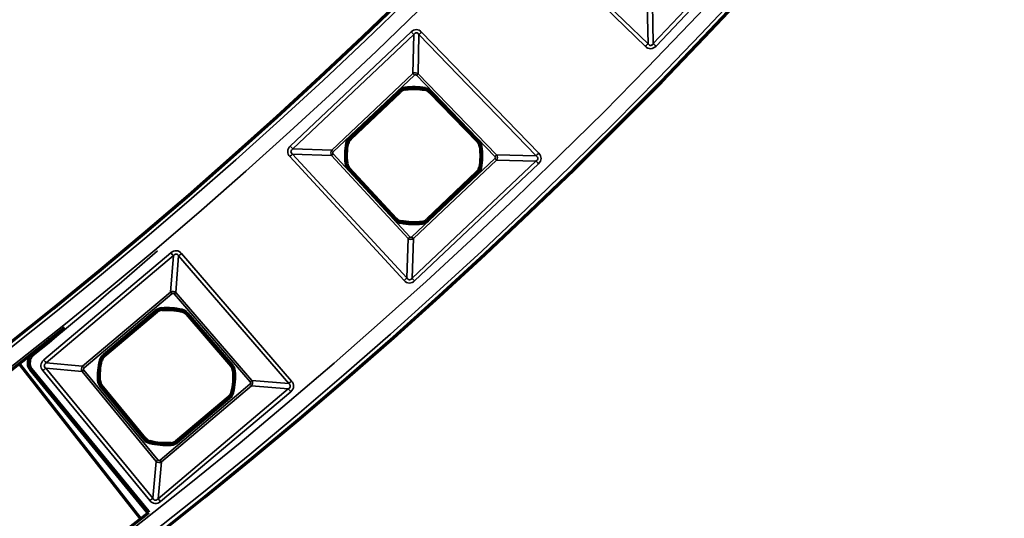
# Model space of a CAD drawing. Header units: millimetres. Extents: x -1503 to 2224, y -3994 to 2541.
# Tile 8 of 27: x 645 to 755, y -3633 to -3577. Entities that reach past the tile are written whole.
import ezdxf

# ---------------------------------------------------------------- set-up
doc = ezdxf.new("R2010")
doc.units = ezdxf.units.MM
doc.header["$LTSCALE"] = 0.75
doc.layers.add('Visible', color=7, linetype='Continuous', lineweight=70)
doc.layers.add('Visible Narrow', color=7, linetype='Continuous', lineweight=35)

msp = doc.modelspace()

# ---------------------------------------------------------------- linework, layer by layer
at = {"layer": 'Visible', "extrusion": (-7.22236e-29, -5.8975e-13, -1)}
for p, q in [((682.2, -3590.2, 22.3), (687.77, -3584.93, 22.3)), ((691.09, -3585.01, 22.3), (696.42, -3590.52, 22.3)), ((687.28, -3599.15, 22.3), (682.08, -3593.52, 22.3)), ((696.34, -3594, 22.3), (690.77, -3599.27, 22.3)), ((654.72, -3614.45, 22.3), (660.58, -3609.51, 22.3)), ((663.89, -3609.77, 22.3), (668.9, -3615.57, 22.3)), ((645.28, -3615.41, 27.8), (658.73, -3632.57, 27.8)), ((659.55, -3631.87, 27.6), (646.49, -3615.97, 27.6)), ((659.29, -3623.68, 22.3), (654.42, -3617.75, 22.3)), ((668.63, -3619.05, 22.3), (662.76, -3623.99, 22.3))]:
    msp.add_line(p, q, dxfattribs=at)
for radius in [574.5, 547.5]:
    msp.add_circle((-305.85, -3182.52, -27.5), radius, dxfattribs=at)
at = {"layer": 'Visible'}
for centre, radius, start, end in [((688.45, -3585.66, 22.3), 0.991, 97.2116, 133.3829), ((690.37, -3585.7, 22.3), 0.991, 44.0647, 80.2164), ((682.88, -3590.93, 22.3), 0.991, 133.3829, 169.5542), ((695.71, -3591.21, 22.3), 0.991, 7.913, 44.0647), ((682.81, -3592.85, 22.3), 0.991, 186.5494, 222.7011), ((695.66, -3593.28, 22.3), 0.991, 313.3829, 349.5346), ((688.01, -3598.48, 22.3), 0.991, 222.7011, 258.8528), ((690.09, -3598.55, 22.3), 0.991, 277.2312, 313.3829), ((661.22, -3610.26, 22.3), 0.991, 93.9771, 130.1484), ((663.14, -3610.42, 22.3), 0.991, 40.8302, 76.9818), ((239.03, -3115.7, 27.6), 644, 309.27103, 309.53719), ((655.36, -3615.21, 22.3), 0.991, 130.1484, 166.3197), ((668.15, -3616.22, 22.3), 0.991, 4.6785, 40.8302), ((655.18, -3617.12, 22.3), 0.991, 183.3149, 219.4666), ((667.99, -3618.29, 22.3), 0.991, 310.1484, 346.3001), ((660.06, -3623.05, 22.3), 0.991, 219.4666, 255.6183), ((662.13, -3623.23, 22.3), 0.991, 273.9967, 310.1484)]:
    msp.add_arc(centre, radius, start, end, dxfattribs=at)
at = {"layer": 'Visible', "extrusion": (-7.22236e-29, -5.8975e-13, -1)}
for centre, radius, start, end in [((-689.27, -3592.1, -22.3), 7.49, 82.7884, 99.7836), ((-689.27, -3592.1, -22.3), 7.49, 353.4506, 10.4458), ((-689.27, -3592.1, -22.3), 7.49, 172.087, 190.4654), ((-689.27, -3592.1, -22.3), 7.49, 262.7688, 281.1472), ((-661.67, -3616.75, -22.3), 7.49, 86.0229, 103.0182), ((-305.85, -3182.52, -27.7), 550, 231.2271, 308.7729), ((-678.44, -3618.77, -27.6), 32.37, 6.2699, 6.8006), ((-647.27, -3615.33, -27.6), 1.02, 321.7829, 336.3146), ((-661.67, -3616.75, -22.3), 7.49, 356.6851, 13.6803), ((-661.67, -3616.75, -22.3), 7.49, 175.3215, 193.6999), ((-661.67, -3616.75, -22.3), 7.49, 266.0033, 284.3817), ((-305.85, -3182.52, -27.7), 572, 231.7878, 308.2122), ((-660.34, -3631.22, -27.6), 1.02, 312.5705, 318.7294)]:
    msp.add_arc(centre, radius, start, end, dxfattribs=at)
at = {"layer": 'Visible', "extrusion": (0, -5.8975e-13, -1)}
msp.add_ellipse((646.89, -3614.8, 27.6), major_axis=(0.378, 0.658), ratio=0.69039, start_param=4.183904, end_param=5.216546, dxfattribs=at)
at = {"layer": 'Visible', "extrusion": (-6.31089e-29, -5.8975e-13, -1)}
for centre, major_axis, ratio, start_param, end_param in [((646.77, -3615.43, 27.6), (-0.127, 0.701), 0.700692, 4.384229, 5.030179), ((646.72, -3615.29, 27.6), (0.066, 0.67), 0.675788, 4.637548, 4.724832)]:
    msp.add_ellipse(centre, major_axis=major_axis, ratio=ratio, start_param=start_param, end_param=end_param, dxfattribs=at)
at = {"layer": 'Visible', "extrusion": (-8.83524e-29, -5.8975e-13, -1)}
msp.add_ellipse((646.51, -3614.94, 27.6), major_axis=(0.062, 0.456), ratio=0.460941, start_param=4.666934, end_param=4.720471, dxfattribs=at)
at = {"layer": 'Visible', "extrusion": (-5.04871e-29, -5.8975e-13, -1)}
for centre, major_axis, ratio, start_param, end_param in [((646.58, -3615.88, 27.6), (-0.229, 0.286), 0.361352, 4.680993, 4.735037), ((659.95, -3631.56, 27.6), (-0.465, 0.546), 0.707078, 4.693185, 4.736983)]:
    msp.add_ellipse(centre, major_axis=major_axis, ratio=ratio, start_param=start_param, end_param=end_param, dxfattribs=at)
at = {"layer": 'Visible Narrow', "extrusion": (-7.22236e-29, -5.8975e-13, -1)}
for p, q in [((716.03, -3579.6, 27.58), (729.1, -3565.77, 27.58)), ((729.4, -3566.06, 27.8), (716.33, -3579.89, 27.8)), ((715.15, -3579.91, 27.8), (701.63, -3566.83, 27.8)), ((701.92, -3566.53, 27.58), (715.44, -3579.62, 27.58)), ((715.44, -3579.62, 27.58), (715.34, -3575.2, 22.93)), ((715.93, -3575.19, 22.93), (716.03, -3579.6, 27.58)), ((675.48, -3591.04, 27.8), (688.99, -3578.28, 27.8)), ((689.28, -3578.58, 27.58), (675.77, -3591.35, 27.58)), ((689.18, -3582.94, 22.93), (689.28, -3578.58, 27.58)), ((689.86, -3578.6, 27.58), (689.76, -3582.96, 22.93)), ((702.94, -3592.11, 27.58), (689.86, -3578.6, 27.58)), ((690.16, -3578.31, 27.8), (703.24, -3591.82, 27.8)), ((680.13, -3591.5, 22.93), (689.18, -3582.94, 22.93)), ((689.76, -3582.96, 22.93), (698.53, -3592.01, 22.93)), ((689.35, -3583.12, 22.8), (680.3, -3591.68, 22.8)), ((698.35, -3592.19, 22.8), (689.58, -3583.13, 22.8)), ((682.06, -3590.06, 22.8), (687.63, -3584.79, 22.8)), ((687.77, -3584.93, 22.6), (682.19, -3590.2, 22.6)), ((687.77, -3584.93, 22.3), (687.77, -3584.93, 22.6)), ((688.33, -3584.67, 22.6), (688.33, -3584.67, 22.3)), ((690.54, -3584.72, 22.3), (690.54, -3584.72, 22.6)), ((696.42, -3590.52, 22.6), (691.09, -3585.01, 22.6)), ((691.09, -3585.01, 22.6), (691.09, -3585.01, 22.3)), ((691.23, -3584.87, 22.8), (696.57, -3590.38, 22.8)), ((682.19, -3590.2, 22.6), (682.2, -3590.2, 22.3)), ((696.42, -3590.52, 22.3), (696.42, -3590.52, 22.6)), ((675.77, -3591.35, 27.58), (680.13, -3591.5, 22.93)), ((681.9, -3590.75, 22.3), (681.9, -3590.74, 22.6)), ((696.7, -3591.07, 22.6), (696.69, -3591.07, 22.3)), ((688.2, -3606.04, 27.8), (675.44, -3592.21, 27.8)), ((680.11, -3592.08, 22.93), (675.75, -3591.93, 27.58)), ((675.75, -3591.93, 27.58), (688.51, -3605.75, 27.58)), ((688.66, -3601.34, 22.93), (680.11, -3592.08, 22.93)), ((680.29, -3591.91, 22.8), (688.84, -3601.17, 22.8)), ((689.08, -3601.18, 22.8), (698.35, -3592.42, 22.8)), ((689.1, -3605.77, 27.58), (702.93, -3592.7, 27.58)), ((698.52, -3592.61, 22.93), (689.25, -3601.36, 22.93)), ((702.93, -3592.7, 27.58), (698.52, -3592.61, 22.93)), ((698.53, -3592.01, 22.93), (702.94, -3592.11, 27.58)), ((681.82, -3592.96, 22.6), (681.83, -3592.96, 22.3)), ((687.13, -3599.29, 22.8), (681.93, -3593.66, 22.8)), ((682.08, -3593.52, 22.3), (682.08, -3593.52, 22.6)), ((682.08, -3593.52, 22.6), (687.28, -3599.16, 22.6)), ((703.21, -3593.01, 27.8), (689.38, -3606.08, 27.8)), ((690.77, -3599.28, 22.6), (696.35, -3594.01, 22.6)), ((696.35, -3594.01, 22.6), (696.34, -3594, 22.3)), ((696.64, -3593.46, 22.3), (696.64, -3593.47, 22.6)), ((696.48, -3594.15, 22.8), (690.91, -3599.42, 22.8)), ((687.28, -3599.16, 22.6), (687.28, -3599.15, 22.3)), ((687.82, -3599.45, 22.3), (687.82, -3599.46, 22.6)), ((690.77, -3599.27, 22.3), (690.77, -3599.28, 22.6)), ((690.21, -3599.54, 22.6), (690.21, -3599.54, 22.3)), ((688.51, -3605.75, 27.58), (688.66, -3601.34, 22.93)), ((689.25, -3601.36, 22.93), (689.1, -3605.77, 27.58)), ((647.97, -3614.9, 27.8), (662.16, -3602.93, 27.8)), ((662.44, -3603.25, 27.57), (648.24, -3615.23, 27.57)), ((662.11, -3607.32, 22.94), (662.44, -3603.25, 27.57)), ((663.03, -3603.3, 27.57), (662.71, -3607.37, 22.94)), ((675.32, -3617.52, 27.57), (663.03, -3603.3, 27.57)), ((663.35, -3603.02, 27.8), (675.64, -3617.25, 27.8)), ((652.31, -3615.6, 22.94), (662.11, -3607.32, 22.94)), ((662.28, -3607.52, 22.8), (652.47, -3615.79, 22.8)), ((671.01, -3617.36, 22.8), (662.52, -3607.54, 22.8)), ((662.71, -3607.37, 22.94), (671.2, -3617.2, 22.94)), ((654.59, -3614.3, 22.8), (660.45, -3609.35, 22.8)), ((661.15, -3609.27, 22.6), (661.15, -3609.28, 22.3)), ((660.58, -3609.5, 22.6), (654.71, -3614.45, 22.6)), ((660.58, -3609.51, 22.3), (660.58, -3609.5, 22.6)), ((663.36, -3609.45, 22.3), (663.36, -3609.44, 22.6)), ((668.9, -3615.57, 22.6), (663.89, -3609.76, 22.6)), ((663.89, -3609.76, 22.6), (663.89, -3609.77, 22.3)), ((664.04, -3609.63, 22.8), (669.06, -3615.44, 22.8)), ((654.71, -3614.45, 22.6), (654.72, -3614.45, 22.3)), ((646.64, -3615.84, 27.8), (659.71, -3631.74, 27.8)), ((652.25, -3616.19, 22.94), (648.19, -3615.82, 27.57)), ((648.19, -3615.82, 27.57), (660.14, -3630.33, 27.57)), ((648.24, -3615.23, 27.57), (652.31, -3615.6, 22.94)), ((654.39, -3614.98, 22.3), (654.39, -3614.98, 22.6)), ((668.9, -3615.57, 22.3), (668.9, -3615.57, 22.6)), ((659.81, -3630.6, 27.8), (647.86, -3616.09, 27.8)), ((660.51, -3626.22, 22.94), (652.25, -3616.19, 22.94)), ((652.45, -3616.03, 22.8), (660.71, -3626.05, 22.8)), ((669.14, -3616.14, 22.6), (669.14, -3616.14, 22.3)), ((654.19, -3617.18, 22.6), (654.19, -3617.18, 22.3)), ((659.13, -3623.81, 22.8), (654.26, -3617.89, 22.8)), ((654.42, -3617.75, 22.3), (654.41, -3617.76, 22.6)), ((654.41, -3617.76, 22.6), (659.29, -3623.68, 22.6)), ((660.74, -3630.39, 27.57), (675.27, -3618.12, 27.57)), ((660.95, -3626.08, 22.8), (670.99, -3617.6, 22.8)), ((671.15, -3617.8, 22.94), (661.11, -3626.27, 22.94)), ((675.27, -3618.12, 27.57), (671.15, -3617.8, 22.94)), ((671.2, -3617.2, 22.94), (675.32, -3617.52, 27.57)), ((675.55, -3618.45, 27.8), (661.01, -3630.71, 27.8)), ((662.77, -3623.99, 22.6), (668.63, -3619.05, 22.6)), ((668.76, -3619.2, 22.8), (662.9, -3624.15, 22.8)), ((668.63, -3619.05, 22.6), (668.63, -3619.05, 22.3)), ((668.95, -3618.52, 22.3), (668.96, -3618.52, 22.6)), ((659.29, -3623.68, 22.6), (659.29, -3623.68, 22.3)), ((659.81, -3624.01, 22.3), (659.81, -3624.01, 22.6)), ((662.2, -3624.23, 22.6), (662.19, -3624.22, 22.3)), ((662.76, -3623.99, 22.3), (662.77, -3623.99, 22.6)), ((660.14, -3630.33, 27.57), (660.51, -3626.22, 22.94)), ((661.11, -3626.27, 22.94), (660.74, -3630.39, 27.57))]:
    msp.add_line(p, q, dxfattribs=at)
for radius in [574, 572.3, 549.7, 548]:
    msp.add_circle((-305.85, -3182.52, -28), radius, dxfattribs=at)
at = {"layer": 'Visible Narrow', "extrusion": (-0.72678, -0.686871, 4.01308e-13)}
msp.add_arc((3073.87, 27.3, 1957.07), 0.5, 33.7409, 90, dxfattribs=at)
at = {"layer": 'Visible Narrow', "extrusion": (0.69547, -0.718555, 4.30356e-13)}
msp.add_arc((-1992.69, 27.3, 3051.19), 0.5, 90, 146.2591, dxfattribs=at)
at = {"layer": 'Visible Narrow', "extrusion": (0.718555, -0.69547, 4.1787e-13)}
msp.add_arc((-2075, 27.3, 3003.6), 0.5, 33.7409, 90, dxfattribs=at)
at = {"layer": 'Visible Narrow', "extrusion": (0.686871, 0.72678, -4.21735e-13)}
msp.add_arc((-2979.54, 27.3, -2109.76), 0.5, 33.7409, 90, dxfattribs=at)
at = {"layer": 'Visible Narrow', "extrusion": (-0.72678, -0.686871, 4.12687e-13)}
msp.add_arc((3077.64, 23.1, 1960.14), 0.3, 213.7409, 270, dxfattribs=at)
at = {"layer": 'Visible Narrow', "extrusion": (-0.69547, 0.718555, -4.16718e-13)}
for centre in [(1996.46, 23.1, -3054.26), (1996.46, 23.1, -3066.87)]:
    msp.add_arc(centre, 0.3, 213.7409, 270, dxfattribs=at)
at = {"layer": 'Visible Narrow', "extrusion": (-7.22236e-29, -5.8975e-13, -1)}
for centre, radius, start, end in [((-688.45, -3585.66, -22.8), 1.2, 46.6171, 82.7884), ((-689.27, -3592.1, -22.8), 7.7, 82.7884, 99.7836), ((-690.37, -3585.7, -22.8), 1.2, 99.7836, 135.9353), ((-689.27, -3592.1, -22.8), 7.7, 353.4506, 10.4458), ((-682.88, -3590.93, -22.8), 1.2, 10.4458, 46.6171), ((-695.71, -3591.21, -22.8), 1.2, 135.9353, 172.087), ((-689.27, -3592.1, -22.8), 7.7, 172.087, 190.4654), ((-682.81, -3592.85, -22.8), 1.2, 317.2989, 353.4506), ((-695.66, -3593.28, -22.8), 1.2, 190.4654, 226.6171), ((-688.01, -3598.48, -22.8), 1.2, 281.1472, 317.2989), ((-690.09, -3598.55, -22.8), 1.2, 226.6171, 262.7688), ((-689.27, -3592.1, -22.8), 7.7, 262.7688, 281.1472), ((-239.03, -3115.7, -27.8), 644.2, 229.11644, 230.72895), ((-661.22, -3610.26, -22.8), 1.2, 49.8516, 86.0229), ((-661.67, -3616.75, -22.8), 7.7, 86.0229, 103.0182), ((-663.14, -3610.42, -22.8), 1.2, 103.0182, 139.1698), ((-655.36, -3615.21, -22.8), 1.2, 13.6803, 49.8516), ((-661.67, -3616.75, -22.8), 7.7, 356.6851, 13.6803), ((-668.15, -3616.22, -22.8), 1.2, 139.1698, 175.3215), ((-661.67, -3616.75, -22.8), 7.7, 175.3215, 193.6999), ((-655.18, -3617.12, -22.8), 1.2, 320.5334, 356.6851), ((-667.99, -3618.29, -22.8), 1.2, 193.6999, 229.8516), ((-660.06, -3623.05, -22.8), 1.2, 284.3817, 320.5334), ((-661.67, -3616.75, -22.8), 7.7, 266.0033, 284.3817), ((-662.13, -3623.23, -22.8), 1.2, 229.8516, 266.0033)]:
    msp.add_arc(centre, radius, start, end, dxfattribs=at)
at = {"layer": 'Visible Narrow', "extrusion": (-0.72678, -0.686871, 3.87532e-13)}
msp.add_arc((3077.66, 22.6, 1962.53), 0.2, 1, 90, dxfattribs=at)
at = {"layer": 'Visible Narrow'}
for centre, radius, start, end in [((688.45, -3585.66, 22.6), 0.997, 97.2116, 133.3829), ((689.27, -3592.1, 22.6), 7.5, 80.2164, 97.2116), ((690.37, -3585.7, 22.6), 0.997, 44.0647, 80.2164), ((682.88, -3590.93, 22.6), 0.997, 133.3829, 169.5542), ((695.71, -3591.21, 22.6), 0.997, 7.913, 44.0647), ((689.27, -3592.1, 22.6), 7.5, 169.5542, 186.5494), ((689.27, -3592.1, 22.6), 7.5, 349.5346, 7.913), ((682.81, -3592.85, 22.6), 0.997, 186.5494, 222.7011), ((695.66, -3593.28, 22.6), 0.997, 313.3829, 349.5346), ((688.01, -3598.48, 22.6), 0.997, 222.7011, 258.8528), ((689.27, -3592.1, 22.6), 7.5, 258.8528, 277.2312), ((690.09, -3598.55, 22.6), 0.997, 277.2312, 313.3829), ((661.22, -3610.26, 22.6), 0.997, 93.9771, 130.1484), ((661.67, -3616.75, 22.6), 7.5, 76.9818, 93.9771), ((663.14, -3610.42, 22.6), 0.997, 40.8302, 76.9818), ((655.36, -3615.21, 22.6), 0.997, 130.1484, 166.3197), ((647.27, -3615.33, 27.8), 0.814, 203.669, 218.234), ((661.67, -3616.75, 22.6), 7.5, 166.3197, 183.3149), ((668.15, -3616.22, 22.6), 0.997, 4.6785, 40.8302), ((661.67, -3616.75, 22.6), 7.5, 346.3001, 4.6785), ((655.18, -3617.12, 22.6), 0.997, 183.3149, 219.4666), ((667.99, -3618.29, 22.6), 0.997, 310.1484, 346.3001), ((660.06, -3623.05, 22.6), 0.997, 219.4666, 255.6183), ((661.67, -3616.75, 22.6), 7.5, 255.6183, 273.9967), ((662.13, -3623.23, 22.6), 0.997, 273.9967, 310.1484), ((660.34, -3631.23, 27.8), 0.814, 221.2543, 230.9519)]:
    msp.add_arc(centre, radius, start, end, dxfattribs=at)
at = {"layer": 'Visible Narrow', "extrusion": (-0.992089, -0.125534, 8.34794e-14)}
msp.add_arc((3642.52, 22.6, -232.89), 0.2, 1, 90, dxfattribs=at)
at = {"layer": 'Visible Narrow', "extrusion": (-0.985456, 0.169928, -1.08864e-13)}
msp.add_arc((3415.04, 22.6, -1289.64), 0.2, 1, 90, dxfattribs=at)
at = {"layer": 'Visible Narrow', "extrusion": (-0.69547, 0.718555, -4.21381e-13)}
msp.add_arc((1996.48, 22.6, -3056.66), 0.2, 1, 90, dxfattribs=at)
at = {"layer": 'Visible Narrow', "extrusion": (-0.181305, -0.983427, 5.58417e-13)}
msp.add_arc((1321.42, 22.6, 3407.6), 0.2, 1, 90, dxfattribs=at)
at = {"layer": 'Visible Narrow', "extrusion": (-0.72678, -0.686871, 4.14854e-13)}
msp.add_arc((3077.66, 22.6, 1970.2), 0.2, 1, 90, dxfattribs=at)
at = {"layer": 'Visible Narrow', "extrusion": (0.69547, -0.718555, 4.20993e-13)}
msp.add_arc((-1996.48, 22.6, 3064.32), 0.2, 90, 179, dxfattribs=at)
at = {"layer": 'Visible Narrow', "extrusion": (-0.72678, -0.686871, 3.80241e-13)}
msp.add_arc((3073.87, 27.3, 1975.65), 0.5, 33.7409, 90, dxfattribs=at)
at = {"layer": 'Visible Narrow', "extrusion": (-0.72678, -0.686871, 3.51209e-13)}
msp.add_arc((3077.64, 23.1, 1972.59), 0.3, 213.7409, 270, dxfattribs=at)
at = {"layer": 'Visible Narrow', "extrusion": (0.13767, -0.990478, 5.75278e-13)}
msp.add_arc((195.88, 22.6, 3652.79), 0.2, 90, 179, dxfattribs=at)
at = {"layer": 'Visible Narrow', "extrusion": (0.678174, -0.734901, 4.21224e-13)}
msp.add_arc((-1939.76, 27.3, 3097.99), 0.5, 33.7409, 90, dxfattribs=at)
at = {"layer": 'Visible Narrow', "extrusion": (-0.678174, 0.734901, -4.26607e-13)}
msp.add_arc((1935.99, 23.1, -3101.06), 0.3, 270, 326.2591, dxfattribs=at)
at = {"layer": 'Visible Narrow', "extrusion": (-0.72678, -0.686871, 4.04873e-13)}
msp.add_arc((3090.57, 23.1, 1959.99), 0.3, 270, 326.2591, dxfattribs=at)
at = {"layer": 'Visible Narrow', "extrusion": (-0.72678, -0.686871, 4.1371e-13)}
msp.add_arc((3094.34, 27.3, 1956.85), 0.5, 90, 146.2591, dxfattribs=at)
at = {"layer": 'Visible Narrow', "extrusion": (0.69547, -0.718555, 4.30284e-13)}
msp.add_arc((-1992.69, 27.3, 3070.01), 0.5, 90, 146.2591, dxfattribs=at)
at = {"layer": 'Visible Narrow', "extrusion": (0.114061, -0.993474, 5.7442e-13)}
msp.add_arc((267.36, 22.6, 3647.28), 0.2, 1, 90, dxfattribs=at)
at = {"layer": 'Visible Narrow', "extrusion": (0.678174, -0.734901, 4.28579e-13)}
msp.add_arc((-1935.97, 22.6, 3103.45), 0.2, 1, 90, dxfattribs=at)
at = {"layer": 'Visible Narrow', "extrusion": (-0.72678, -0.686871, 4.26181e-13)}
msp.add_arc((3090.55, 22.6, 1962.53), 0.2, 90, 179, dxfattribs=at)
at = {"layer": 'Visible Narrow', "extrusion": (-0.181642, -0.983365, 5.76793e-13)}
msp.add_arc((1337.98, 22.6, 3407.15), 0.2, 90, 179, dxfattribs=at)
at = {"layer": 'Visible Narrow', "extrusion": (-0.678174, 0.734901, -4.35371e-13)}
msp.add_arc((1935.97, 22.6, -3111.12), 0.2, 90, 179, dxfattribs=at)
at = {"layer": 'Visible Narrow', "extrusion": (-0.981134, 0.193331, -1.34762e-13)}
msp.add_arc((3398.77, 22.6, -1370.73), 0.2, 90, 179, dxfattribs=at)
at = {"layer": 'Visible Narrow', "extrusion": (-0.72678, -0.686871, 4.05082e-13)}
msp.add_arc((3090.55, 22.6, 1970.2), 0.2, 90, 179, dxfattribs=at)
at = {"layer": 'Visible Narrow', "extrusion": (-0.992046, -0.125874, 5.3282e-14)}
msp.add_arc((3657.99, 22.6, -231.63), 0.2, 90, 179, dxfattribs=at)
at = {"layer": 'Visible Narrow', "extrusion": (-0.678174, 0.734901, -4.44502e-13)}
msp.add_arc((1935.99, 23.1, -3113.66), 0.3, 270, 326.2591, dxfattribs=at)
at = {"layer": 'Visible Narrow', "extrusion": (-0.72678, -0.686871, 4.64375e-13)}
msp.add_arc((3090.57, 23.1, 1972.74), 0.3, 270, 326.2591, dxfattribs=at)
at = {"layer": 'Visible Narrow', "extrusion": (-0.764377, -0.644769, 4.30962e-13)}
msp.add_arc((3180.94, 27.3, 1816.92), 0.5, 32.1267, 90, dxfattribs=at)
at = {"layer": 'Visible Narrow', "extrusion": (0.653819, -0.756651, 4.28519e-13)}
msp.add_arc((-1853.8, 27.3, 3159.94), 0.5, 90, 147.8733, dxfattribs=at)
at = {"layer": 'Visible Narrow', "extrusion": (0.678174, -0.734901, 4.26525e-13)}
msp.add_arc((-1939.76, 27.3, 3116.8), 0.5, 33.7409, 90, dxfattribs=at)
at = {"layer": 'Visible Narrow', "extrusion": (-0.72678, -0.686871, 3.96079e-13)}
msp.add_arc((3094.34, 27.3, 1975.88), 0.5, 90, 146.2591, dxfattribs=at)
at = {"layer": 'Visible Narrow', "extrusion": (-0.764377, -0.644769, 4.8034e-13)}
msp.add_arc((3184.52, 23.1, 1819.79), 0.3, 212.1267, 270, dxfattribs=at)
at = {"layer": 'Visible Narrow', "extrusion": (-0.653819, 0.756651, -4.52758e-13)}
msp.add_arc((1857.38, 23.1, -3162.81), 0.3, 212.1267, 270, dxfattribs=at)
at = {"layer": 'Visible Narrow', "extrusion": (0.764377, 0.644769, -3.35534e-13)}
msp.add_arc((-3184.74, 22.6, -1822.37), 0.2, 90, 179, dxfattribs=at)
at = {"layer": 'Visible Narrow', "extrusion": (0.997592, 0.069358, 1.44617e-14)}
msp.add_arc((-3646.23, 22.6, 409.23), 0.2, 90, 179, dxfattribs=at)
at = {"layer": 'Visible Narrow', "extrusion": (0.974299, -0.22526, 1.46973e-13)}
msp.add_arc((-3367.05, 22.6, 1459.37), 0.2, 90, 179, dxfattribs=at)
at = {"layer": 'Visible Narrow', "extrusion": (0.653819, -0.756651, 4.40699e-13)}
msp.add_arc((-1857.6, 22.6, 3165.4), 0.2, 90, 179, dxfattribs=at)
at = {"layer": 'Visible Narrow', "extrusion": (0.773581, 0.633697, -3.60728e-13)}
msp.add_arc((-3205.91, 27.6, -1790.09), 0.2, 360, 90, dxfattribs=at)
at = {"layer": 'Visible Narrow', "extrusion": (-0.764377, -0.644769, 3.78888e-13)}
msp.add_arc((3184.74, 22.6, 1830.04), 0.2, 1, 90, dxfattribs=at)
at = {"layer": 'Visible Narrow', "extrusion": (0.047783, 0.998858, -6.19301e-13)}
msp.add_arc((-818.47, 27.6, -3580.28), 0.2, 360, 90, dxfattribs=at)
at = {"layer": 'Visible Narrow', "extrusion": (0.106632, 0.994295, 0.002665)}
msp.add_arc((-1028.28, 37, -3525.62), 0.2, 0, 89.9999, dxfattribs=at)
at = {"layer": 'Visible Narrow', "extrusion": (0.137573, 0.990492, -5.50238e-13)}
msp.add_arc((-1137.67, 27.6, -3491.62), 0.2, 360, 90, dxfattribs=at)
at = {"layer": 'Visible Narrow', "extrusion": (0.118483, 0.992956, -5.64697e-13)}
msp.add_arc((-1070.25, 27.6, -3512.9), 0.2, 0, 90, dxfattribs=at)
at = {"layer": 'Visible Narrow', "extrusion": (-0.401227, 0.915979, -7.21951e-13)}
msp.add_arc((858.49, 27.6, -3571.27), 0.2, 0, 90, dxfattribs=at)
at = {"layer": 'Visible Narrow', "extrusion": (-3.45212e-08, 3.95527e-09, 1)}
msp.add_arc((678.44, -3618.77, 27.8), 32.17, 173.1995, 173.7301, dxfattribs=at)
at = {"layer": 'Visible Narrow', "extrusion": (-0.619031, 0.785366, -1.40326e-12)}
msp.add_arc((1730.47, 27.6, -3240.04), 0.2, 0, 90, dxfattribs=at)
at = {"layer": 'Visible Narrow', "extrusion": (-0.634955, 0.772548, 0.00091177)}
msp.add_arc((1796.34, 30.52, -3203.98), 0.2, 0, 90, dxfattribs=at)
at = {"layer": 'Visible Narrow', "extrusion": (0.635628, -0.771995, 4.68774e-13)}
msp.add_arc((-1798.34, 27.3, 3203.4), 0.5, 32.1267, 90, dxfattribs=at)
at = {"layer": 'Visible Narrow', "extrusion": (-0.764377, -0.644769, 4.30824e-13)}
msp.add_arc((3180.94, 27.3, 1835.49), 0.5, 32.1267, 90, dxfattribs=at)
at = {"layer": 'Visible Narrow', "extrusion": (-0.764377, -0.644769, 3.77505e-13)}
msp.add_arc((3184.52, 23.1, 1832.62), 0.3, 212.1267, 270, dxfattribs=at)
at = {"layer": 'Visible Narrow', "extrusion": (-0.236504, -0.97163, 6.01265e-13)}
msp.add_arc((1490.58, 22.6, 3357.65), 0.2, 1, 90, dxfattribs=at)
at = {"layer": 'Visible Narrow', "extrusion": (0.653819, -0.756651, 4.45312e-13)}
msp.add_arc((-1857.6, 22.6, 3173.06), 0.2, 90, 179, dxfattribs=at)
at = {"layer": 'Visible Narrow', "extrusion": (-0.635628, 0.771995, -4.60074e-13)}
msp.add_arc((1794.76, 23.1, -3206.27), 0.3, 270, 327.8733, dxfattribs=at)
at = {"layer": 'Visible Narrow', "extrusion": (0.081565, -0.996668, 6.05941e-13)}
msp.add_arc((372.16, 22.6, 3658.67), 0.2, 90, 179, dxfattribs=at)
at = {"layer": 'Visible Narrow', "extrusion": (0.057824, -0.998327, 5.98995e-13)}
msp.add_arc((443.73, 22.6, 3648.96), 0.2, 1, 90, dxfattribs=at)
at = {"layer": 'Visible Narrow', "extrusion": (0.635628, -0.771995, 4.55191e-13)}
msp.add_arc((-1794.54, 22.6, 3208.86), 0.2, 1, 90, dxfattribs=at)
at = {"layer": 'Visible Narrow', "extrusion": (-0.764377, -0.644769, 4.09127e-13)}
msp.add_arc((3197.85, 23.1, 1819.63), 0.3, 270, 327.8733, dxfattribs=at)
at = {"layer": 'Visible Narrow', "extrusion": (-0.653819, 0.756651, -4.36049e-13)}
msp.add_arc((1857.38, 23.1, -3175.8), 0.3, 212.1267, 270, dxfattribs=at)
at = {"layer": 'Visible Narrow', "extrusion": (-0.764377, -0.644769, 3.4429e-13)}
msp.add_arc((3201.43, 27.3, 1816.69), 0.5, 90, 147.8733, dxfattribs=at)
at = {"layer": 'Visible Narrow', "extrusion": (0.653819, -0.756651, 4.50664e-13)}
msp.add_arc((-1853.8, 27.3, 3178.74), 0.5, 90, 147.8733, dxfattribs=at)
at = {"layer": 'Visible Narrow', "extrusion": (-0.764377, -0.644769, 4.24738e-13)}
msp.add_arc((3197.63, 22.6, 1822.37), 0.2, 90, 179, dxfattribs=at)
at = {"layer": 'Visible Narrow', "extrusion": (-0.236837, -0.971549, 5.65762e-13)}
msp.add_arc((1507.12, 22.6, 3357.14), 0.2, 90, 179, dxfattribs=at)
at = {"layer": 'Visible Narrow', "extrusion": (0.635628, -0.771995, 4.55845e-13)}
msp.add_arc((-1794.54, 22.6, 3216.53), 0.2, 1, 90, dxfattribs=at)
at = {"layer": 'Visible Narrow', "extrusion": (0.968662, -0.248381, 1.88744e-13)}
msp.add_arc((-3346.76, 22.6, 1539.27), 0.2, 1, 90, dxfattribs=at)
at = {"layer": 'Visible Narrow', "extrusion": (0.997568, 0.069699, -5.78473e-14)}
msp.add_arc((-3661.77, 22.6, 407.98), 0.2, 1, 90, dxfattribs=at)
at = {"layer": 'Visible Narrow', "extrusion": (0.764377, 0.644769, -3.82028e-13)}
msp.add_arc((-3197.63, 22.6, -1830.04), 0.2, 1, 90, dxfattribs=at)
at = {"layer": 'Visible Narrow', "extrusion": (-0.635628, 0.771995, -4.62652e-13)}
msp.add_arc((1794.76, 23.1, -3219.26), 0.3, 270, 327.8733, dxfattribs=at)
at = {"layer": 'Visible Narrow', "extrusion": (-0.764377, -0.644769, 4.11318e-13)}
msp.add_arc((3197.85, 23.1, 1832.77), 0.3, 270, 327.8733, dxfattribs=at)
at = {"layer": 'Visible Narrow', "extrusion": (0.635628, -0.771995, 4.59587e-13)}
msp.add_arc((-1798.34, 27.3, 3222.2), 0.5, 32.1267, 90, dxfattribs=at)
at = {"layer": 'Visible Narrow', "extrusion": (-0.764377, -0.644769, 3.45041e-13)}
msp.add_arc((3201.43, 27.3, 1835.71), 0.5, 90, 147.8733, dxfattribs=at)
at = {"layer": 'Visible Narrow', "extrusion": (-0.635657, 0.771971, -4.5116e-13)}
msp.add_arc((1799.27, 27.6, -3222.95), 0.2, 0, 90, dxfattribs=at)
at = {"layer": 'Visible Narrow', "extrusion": (-0.659258, 0.751917, -4.38014e-13)}
msp.add_arc((1898.21, 27.6, -3165.71), 0.2, 0, 90, dxfattribs=at)
at = {"layer": 'Visible Narrow', "extrusion": (-0.007165, -0.321643, 0.946834)}
msp.add_ellipse((689.55, -3579.41, 27.3), major_axis=(0.02, 1.01, 0.34), ratio=0.46998, start_param=-0.624244, end_param=-0.608836, dxfattribs=at)
at = {"layer": 'Visible Narrow', "extrusion": (-0.007144, 0.320678, 0.947161)}
msp.add_ellipse((715.72, -3578.79, 27.3), major_axis=(0.02, -1.02, 0.34), ratio=0.465634, start_param=0.606215, end_param=0.632904, dxfattribs=at)
at = {"layer": 'Visible Narrow', "extrusion": (-0.008564, -0.384401, -0.923127)}
msp.add_ellipse((689.47, -3583.28, 23.07), major_axis=(0.413, -0.209, 0.083), ratio=0.958697, start_param=-1.403605, end_param=-1.386816, dxfattribs=at)
at = {"layer": 'Visible Narrow', "extrusion": (-0.386251, 0.008605, -0.922354)}
msp.add_ellipse((698.2, -3592.31, 23.07), major_axis=(-0.219, -0.407, 0.088), ratio=0.958702, start_param=-1.431735, end_param=-1.402659, dxfattribs=at)
at = {"layer": 'Visible Narrow', "extrusion": (-0.320678, 0.007144, 0.947161)}
msp.add_ellipse((702.12, -3592.39, 27.3), major_axis=(1.02, -0.02, 0.34), ratio=0.465634, start_param=-0.632904, end_param=-0.606215, dxfattribs=at)
at = {"layer": 'Visible Narrow', "extrusion": (-0.01257, -0.318078, 0.947981)}
msp.add_ellipse((662.76, -3603.68, 27.43), major_axis=(-0.066, 0.603, 0.202), ratio=0.602041, start_param=-0.946196, end_param=-0.859265, dxfattribs=at)
at = {"layer": 'Visible Narrow', "extrusion": (-0.199429, -0.545252, -0.814204)}
msp.add_ellipse((662.42, -3607.57, 23.15), major_axis=(0.406, -0.206, 0.039), ratio=0.872448, start_param=-1.331466, end_param=-1.254532, dxfattribs=at)
at = {"layer": 'Visible Narrow'}
for centre, major_axis, ratio, start_param, end_param in [((646.97, -3615.39, 27.8), (-0.11, 0.627), 0.794256, 1.293991, 1.868168), ((646.82, -3615.29, 27.8), (0.054, 0.528), 0.666284, 1.563972, 1.651472), ((660.17, -3631.37, 27.8), (-0.454, 0.527), 0.854049, 1.545178, 1.58144)]:
    msp.add_ellipse(centre, major_axis=major_axis, ratio=ratio, start_param=start_param, end_param=end_param, dxfattribs=at)
at = {"layer": 'Visible Narrow', "extrusion": (-0.547747, 0.201811, -0.811939)}
msp.add_ellipse((670.95, -3617.51, 23.15), major_axis=(-0.207, -0.408, 0.038), ratio=0.874576, start_param=-1.332151, end_param=-1.242877, dxfattribs=at)
at = {"layer": 'Visible Narrow', "extrusion": (-0.32437, 0.02559, 0.945584)}
msp.add_ellipse((674.69, -3617.84, 27.36), major_axis=(0.792, 0.004, 0.272), ratio=0.504167, start_param=-0.75042, end_param=-0.660459, dxfattribs=at)
at = {"layer": 'Visible Narrow'}
for points, knots in [([(688.99, -3578.28, 27.8), (689.16, -3578.12, 27.8), (689.37, -3578.03, 27.8), (689.79, -3578.04, 27.8), (689.99, -3578.14, 27.8), (690.16, -3578.31, 27.8)], [0, 0, 0, 0, 0.5, 0.5, 1, 1, 1, 1]), ([(689.85, -3578.59, 27.58), (689.77, -3578.46, 27.62), (689.67, -3578.4, 27.64), (689.57, -3578.4, 27.64), (689.47, -3578.4, 27.64), (689.37, -3578.46, 27.62), (689.28, -3578.58, 27.58)], [0, 0, 0, 0, 0.493845, 0.493845, 0.493845, 1, 1, 1, 1]), ([(715.44, -3579.62, 27.58), (715.53, -3579.74, 27.62), (715.64, -3579.81, 27.64), (715.74, -3579.81, 27.64), (715.84, -3579.8, 27.64), (715.94, -3579.74, 27.62), (716.02, -3579.62, 27.58)], [0, 0, 0, 0, 0.510681, 0.510681, 0.510681, 1, 1, 1, 1]), ([(716.33, -3579.89, 27.8), (716.17, -3580.06, 27.8), (715.96, -3580.16, 27.8), (715.75, -3580.17, 27.8), (715.54, -3580.17, 27.8), (715.32, -3580.08, 27.8), (715.15, -3579.91, 27.8)], [0, 0, 0, 0, 0.5, 0.5, 0.5, 1, 1, 1, 1]), ([(689.18, -3582.94, 22.93), (689.27, -3582.88, 22.91), (689.37, -3582.85, 22.89), (689.47, -3582.86, 22.89), (689.57, -3582.86, 22.89), (689.67, -3582.89, 22.91), (689.76, -3582.95, 22.93)], [0, 0, 0, 0, 0.506184, 0.506184, 0.506184, 1, 1, 1, 1]), ([(689.35, -3583.12, 22.8), (689.38, -3583.09, 22.8), (689.43, -3583.07, 22.8), (689.47, -3583.08, 22.8), (689.51, -3583.08, 22.8), (689.55, -3583.1, 22.8), (689.58, -3583.13, 22.8)], [0, 0, 0, 0, 0.5, 0.5, 0.5, 1, 1, 1, 1]), ([(675.44, -3592.21, 27.8), (675.28, -3592.04, 27.8), (675.2, -3591.83, 27.8), (675.21, -3591.41, 27.8), (675.31, -3591.21, 27.8), (675.48, -3591.04, 27.8)], [0, 0, 0, 0, 0.5, 0.5, 1, 1, 1, 1]), ([(675.77, -3591.35, 27.58), (675.65, -3591.42, 27.62), (675.57, -3591.52, 27.64), (675.57, -3591.63, 27.64), (675.57, -3591.71, 27.64), (675.6, -3591.78, 27.63), (675.66, -3591.85, 27.61), (675.69, -3591.88, 27.6), (675.72, -3591.9, 27.59), (675.75, -3591.93, 27.58)], [0, 0, 0, 0, 0.508315, 0.508315, 0.508315, 0.858269, 0.858269, 0.858269, 1, 1, 1, 1]), ([(680.11, -3592.08, 22.93), (680.05, -3591.99, 22.91), (680.02, -3591.89, 22.89), (680.03, -3591.78, 22.89), (680.03, -3591.68, 22.89), (680.07, -3591.57, 22.91), (680.13, -3591.5, 22.93)], [0, 0, 0, 0, 0.489033, 0.489033, 0.489033, 1, 1, 1, 1]), ([(680.29, -3591.91, 22.8), (680.26, -3591.88, 22.8), (680.24, -3591.83, 22.8), (680.24, -3591.79, 22.8), (680.25, -3591.75, 22.8), (680.27, -3591.71, 22.8), (680.3, -3591.68, 22.8)], [0, 0, 0, 0, 0.5, 0.5, 0.5, 1, 1, 1, 1]), ([(698.35, -3592.19, 22.8), (698.38, -3592.22, 22.8), (698.4, -3592.26, 22.8), (698.4, -3592.31, 22.8), (698.4, -3592.35, 22.8), (698.38, -3592.39, 22.8), (698.35, -3592.42, 22.8)], [0, 0, 0, 0, 0.5, 0.5, 0.5, 1, 1, 1, 1]), ([(698.53, -3592.01, 22.93), (698.59, -3592.1, 22.91), (698.62, -3592.21, 22.89), (698.62, -3592.31, 22.89), (698.62, -3592.41, 22.89), (698.58, -3592.51, 22.91), (698.52, -3592.59, 22.93)], [0, 0, 0, 0, 0.510637, 0.510637, 0.510637, 1, 1, 1, 1]), ([(702.94, -3592.69, 27.58), (703.07, -3592.61, 27.62), (703.13, -3592.51, 27.64), (703.13, -3592.41, 27.64), (703.13, -3592.31, 27.64), (703.07, -3592.2, 27.62), (702.94, -3592.11, 27.58)], [0, 0, 0, 0, 0.489373, 0.489373, 0.489373, 1, 1, 1, 1]), ([(703.24, -3591.82, 27.8), (703.41, -3592, 27.8), (703.5, -3592.21, 27.8), (703.49, -3592.63, 27.8), (703.39, -3592.84, 27.8), (703.21, -3593.01, 27.8)], [0, 0, 0, 0, 0.5, 0.5, 1, 1, 1, 1]), ([(689.25, -3601.36, 22.93), (689.16, -3601.42, 22.91), (689.05, -3601.45, 22.89), (688.95, -3601.45, 22.89), (688.84, -3601.45, 22.89), (688.74, -3601.41, 22.91), (688.66, -3601.34, 22.93)], [0, 0, 0, 0, 0.488987, 0.488987, 0.488987, 1, 1, 1, 1]), ([(689.08, -3601.18, 22.8), (689.04, -3601.22, 22.8), (689, -3601.23, 22.8), (688.96, -3601.23, 22.8), (688.92, -3601.23, 22.8), (688.87, -3601.21, 22.8), (688.84, -3601.17, 22.8)], [0, 0, 0, 0, 0.5, 0.5, 0.5, 1, 1, 1, 1]), ([(662.16, -3602.93, 27.8), (662.35, -3602.77, 27.8), (662.56, -3602.7, 27.8), (662.78, -3602.71, 27.8), (662.99, -3602.73, 27.8), (663.19, -3602.84, 27.8), (663.35, -3603.02, 27.8)], [0, 0, 0, 0, 0.5, 0.5, 0.5, 1, 1, 1, 1]), ([(663, -3603.26, 27.58), (662.93, -3603.15, 27.61), (662.84, -3603.1, 27.63), (662.75, -3603.09, 27.63), (662.64, -3603.08, 27.63), (662.53, -3603.13, 27.61), (662.44, -3603.25, 27.57)], [0, 0, 0, 0, 0.472064, 0.472064, 0.472064, 1, 1, 1, 1]), ([(689.38, -3606.08, 27.8), (689.21, -3606.24, 27.8), (688.99, -3606.33, 27.8), (688.57, -3606.32, 27.8), (688.37, -3606.21, 27.8), (688.2, -3606.04, 27.8)], [0, 0, 0, 0, 0.5, 0.5, 1, 1, 1, 1]), ([(688.51, -3605.75, 27.58), (688.58, -3605.88, 27.62), (688.69, -3605.96, 27.64), (688.8, -3605.96, 27.64), (688.87, -3605.96, 27.64), (688.95, -3605.93, 27.63), (689.01, -3605.87, 27.61), (689.04, -3605.84, 27.6), (689.07, -3605.81, 27.59), (689.1, -3605.77, 27.58)], [0, 0, 0, 0, 0.508025, 0.508025, 0.508025, 0.853378, 0.853378, 0.853378, 1, 1, 1, 1]), ([(662.11, -3607.32, 22.94), (662.21, -3607.27, 22.91), (662.31, -3607.24, 22.9), (662.42, -3607.25, 22.9), (662.51, -3607.26, 22.9), (662.6, -3607.29, 22.91), (662.68, -3607.35, 22.93)], [0, 0, 0, 0, 0.527887, 0.527887, 0.527887, 1, 1, 1, 1]), ([(662.28, -3607.52, 22.8), (662.31, -3607.49, 22.8), (662.36, -3607.47, 22.8), (662.4, -3607.47, 22.8), (662.44, -3607.48, 22.8), (662.48, -3607.5, 22.8), (662.52, -3607.54, 22.8)], [0, 0, 0, 0, 0.5, 0.5, 0.5, 1, 1, 1, 1]), ([(646.8, -3614.41, 27.8), (646.72, -3614.48, 27.8), (646.65, -3614.56, 27.8), (646.6, -3614.65, 27.8), (646.55, -3614.74, 27.8), (646.51, -3614.83, 27.8), (646.5, -3614.94, 27.8)], [0, 0, 0, 0, 0.5, 0.5, 0.5, 1, 1, 1, 1]), ([(646.5, -3614.94, 27.8), (646.5, -3614.94, 27.8), (646.5, -3614.94, 27.8), (646.5, -3614.94, 27.8), (646.5, -3614.95, 27.8), (646.5, -3614.95, 27.8), (646.5, -3614.95, 27.8), (646.5, -3614.95, 27.8), (646.5, -3614.95, 27.8), (646.5, -3614.96, 27.8), (646.5, -3614.96, 27.8), (646.5, -3614.96, 27.8), (646.5, -3614.96, 27.8)], [0, 0, 0, 0, 0.35585, 0.35585, 0.35585, 0.651729, 0.651729, 0.651729, 0.947625, 0.947625, 0.947625, 1, 1, 1, 1]), ([(646.63, -3615.83, 27.8), (646.63, -3615.83, 27.8), (646.63, -3615.84, 27.8), (646.64, -3615.84, 27.8), (646.64, -3615.84, 27.8), (646.64, -3615.84, 27.8), (646.64, -3615.84, 27.8), (646.64, -3615.84, 27.8), (646.64, -3615.84, 27.8), (646.64, -3615.84, 27.8)], [0, 0, 0, 0, 0.372762, 0.372762, 0.372762, 0.686375, 0.686375, 0.686375, 1, 1, 1, 1]), ([(647.86, -3616.09, 27.8), (647.71, -3615.9, 27.8), (647.63, -3615.68, 27.8), (647.67, -3615.26, 27.8), (647.78, -3615.06, 27.8), (647.97, -3614.9, 27.8)], [0, 0, 0, 0, 0.5, 0.5, 1, 1, 1, 1]), ([(648.24, -3615.23, 27.57), (648.12, -3615.3, 27.61), (648.04, -3615.4, 27.63), (648.03, -3615.51, 27.63), (648.02, -3615.58, 27.63), (648.05, -3615.66, 27.62), (648.1, -3615.73, 27.6), (648.13, -3615.76, 27.59), (648.15, -3615.79, 27.58), (648.19, -3615.82, 27.57)], [0, 0, 0, 0, 0.50694, 0.50694, 0.50694, 0.859221, 0.859221, 0.859221, 1, 1, 1, 1]), ([(652.25, -3616.19, 22.94), (652.2, -3616.1, 22.91), (652.17, -3615.99, 22.9), (652.18, -3615.88, 22.9), (652.19, -3615.77, 22.9), (652.24, -3615.67, 22.92), (652.31, -3615.6, 22.94)], [0, 0, 0, 0, 0.490121, 0.490121, 0.490121, 1, 1, 1, 1]), ([(652.45, -3616.03, 22.8), (652.42, -3615.99, 22.8), (652.4, -3615.95, 22.8), (652.41, -3615.9, 22.8), (652.41, -3615.86, 22.8), (652.43, -3615.82, 22.8), (652.47, -3615.79, 22.8)], [0, 0, 0, 0, 0.5, 0.5, 0.5, 1, 1, 1, 1]), ([(671.01, -3617.36, 22.8), (671.04, -3617.4, 22.8), (671.06, -3617.45, 22.8), (671.05, -3617.49, 22.8), (671.05, -3617.53, 22.8), (671.03, -3617.57, 22.8), (670.99, -3617.6, 22.8)], [0, 0, 0, 0, 0.5, 0.5, 0.5, 1, 1, 1, 1]), ([(671.2, -3617.2, 22.94), (671.26, -3617.29, 22.91), (671.28, -3617.4, 22.9), (671.28, -3617.51, 22.9), (671.27, -3617.6, 22.9), (671.23, -3617.69, 22.91), (671.18, -3617.77, 22.93)], [0, 0, 0, 0, 0.532309, 0.532309, 0.532309, 1, 1, 1, 1]), ([(675.32, -3618.09, 27.58), (675.43, -3618.02, 27.62), (675.48, -3617.93, 27.63), (675.49, -3617.84, 27.63), (675.5, -3617.73, 27.63), (675.44, -3617.62, 27.61), (675.32, -3617.52, 27.57)], [0, 0, 0, 0, 0.467623, 0.467623, 0.467623, 1, 1, 1, 1]), ([(675.64, -3617.25, 27.8), (675.8, -3617.43, 27.8), (675.88, -3617.65, 27.8), (675.85, -3618.08, 27.8), (675.73, -3618.29, 27.8), (675.55, -3618.45, 27.8)], [0, 0, 0, 0, 0.5, 0.5, 1, 1, 1, 1]), ([(661.11, -3626.27, 22.94), (661.02, -3626.33, 22.91), (660.91, -3626.35, 22.9), (660.8, -3626.34, 22.9), (660.69, -3626.33, 22.9), (660.59, -3626.29, 22.92), (660.51, -3626.22, 22.94)], [0, 0, 0, 0, 0.489941, 0.489941, 0.489941, 1, 1, 1, 1]), ([(660.95, -3626.08, 22.8), (660.91, -3626.11, 22.8), (660.86, -3626.12, 22.8), (660.82, -3626.12, 22.8), (660.78, -3626.12, 22.8), (660.74, -3626.09, 22.8), (660.71, -3626.05, 22.8)], [0, 0, 0, 0, 0.5, 0.5, 0.5, 1, 1, 1, 1]), ([(661.01, -3630.71, 27.8), (660.82, -3630.87, 27.8), (660.6, -3630.94, 27.8), (660.17, -3630.9, 27.8), (659.96, -3630.79, 27.8), (659.81, -3630.6, 27.8)], [0, 0, 0, 0, 0.5, 0.5, 1, 1, 1, 1]), ([(660.14, -3630.33, 27.57), (660.21, -3630.46, 27.61), (660.31, -3630.54, 27.63), (660.42, -3630.55, 27.63), (660.49, -3630.56, 27.63), (660.57, -3630.53, 27.62), (660.64, -3630.48, 27.6), (660.68, -3630.45, 27.59), (660.71, -3630.42, 27.58), (660.74, -3630.39, 27.57)], [0, 0, 0, 0, 0.506842, 0.506842, 0.506842, 0.852647, 0.852647, 0.852647, 1, 1, 1, 1])]:
    msp.add_open_spline(points, degree=3, knots=knots, dxfattribs=at)

doc.saveas('drawing.dxf')
